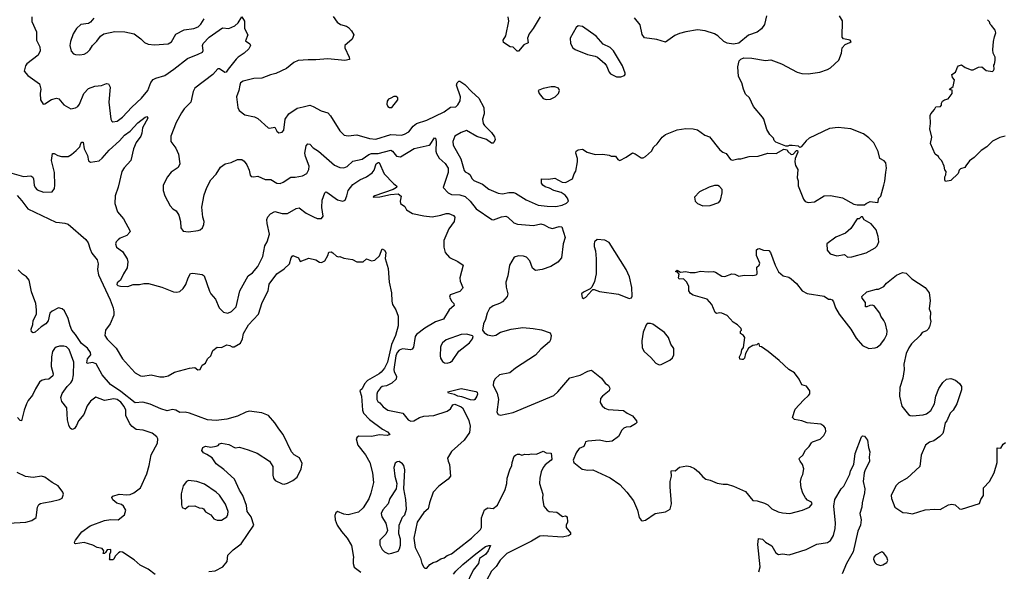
# Model space of a CAD drawing. Extents: x 2220333 to 2384341, y 721037 to 894043.
# Tile 173 of 256: x 2286310 to 2295557, y 817793 to 822968. Entities that reach past the tile are written whole.
import ezdxf

# ---------------------------------------------------------------- set-up
doc = ezdxf.new("R2010")
doc.units = 0

msp = doc.modelspace()

# ---------------------------------------------------------------- linework, layer by layer
at = {"layer": '0CON10XD'}
for points in [[(2286424.4, 822995), (2286425, 822950), (2286469.4, 822855), (2286469.2, 822775), (2286498.6, 822715), (2286502.5, 822675), (2286485, 822634), (2286376.2, 822555), (2286364, 822535), (2286353.3, 822485), (2286385, 822443.3), (2286495.8, 822365), (2286508.6, 822315), (2286502.9, 822275), (2286506.7, 822216.7), (2286530, 822175), (2286545, 822177.5), (2286609.7, 822220.3), (2286655, 822232.5), (2286676.2, 822225), (2286725, 822168.8), (2286790.7, 822130.7), (2286835, 822140), (2286855, 822153.3), (2286873, 822177), (2286911.9, 822275), (2286955, 822323.1), (2287014.1, 822344.1), (2287078.3, 822351.7), (2287125, 822370), (2287145, 822367.5), (2287158.8, 822335), (2287145.8, 822195), (2287165.8, 822035.8), (2287175, 822016.7), (2287185, 822010), (2287225, 822015.7), (2287275, 822053.3), (2287362.9, 822147.1), (2287455, 822231.1), (2287512.7, 822305), (2287542.3, 822377.7), (2287564, 822406), (2287589.4, 822420.6), (2287674.1, 822445.9), (2287757.2, 822502.8), (2287885, 822604), (2287985, 822644), (2288026, 822665), (2288032.1, 822677.9), (2288027.6, 822725), (2288033.7, 822745), (2288089.8, 822805), (2288215, 822891.9), (2288275, 822886.2), (2288329.9, 822910.1), (2288360.5, 822939.5), (2288395, 822993.8), (2288420.5, 822955), (2288420.9, 822885), (2288454, 822825), (2288430.7, 822770.7), (2288472.5, 822742.5), (2288476.2, 822725), (2288460.9, 822695), (2288418.8, 822655), (2288362, 822618), (2288341.9, 822598.1), (2288266.7, 822505), (2288250, 822475), (2288235, 822472.1), (2288185, 822506.7), (2288172.2, 822507.8), (2288124.2, 822455), (2287955.6, 822325), (2287938.9, 822295), (2287933.3, 822265), (2287917.5, 822195), (2287855, 822130.8), (2287830.6, 822095), (2287778.6, 822005), (2287730, 821875), (2287730, 821825), (2287775, 821763.3), (2287801.4, 821705), (2287814.2, 821615), (2287799.7, 821580.3), (2287731.2, 821538.8), (2287696.7, 821495), (2287657.5, 821415), (2287657, 821367), (2287673.8, 821315), (2287722.7, 821222.7), (2287746.7, 821195), (2287778.8, 821175), (2287803.8, 821135), (2287818.8, 821075), (2287824, 821015), (2287844.1, 820984.1), (2287895, 820976.2), (2287985, 820990), (2288005, 820996.2), (2288025.6, 821014.4), (2288040.8, 821045), (2288042.5, 821075), (2288031.4, 821115), (2288020.9, 821209.1), (2288042.5, 821325), (2288066.2, 821395), (2288105.9, 821464.1), (2288155, 821520), (2288195.9, 821584.1), (2288240, 821615), (2288295, 821626.7), (2288355, 821657.5), (2288395, 821657.5), (2288419.3, 821639.3), (2288442.5, 821605), (2288466.4, 821556.4), (2288475, 821510), (2288485, 821497.5), (2288505, 821492.5), (2288545, 821500), (2288615, 821468), (2288668.8, 821468.8), (2288725, 821434.2), (2288755, 821430.8), (2288785, 821444), (2288855, 821491.9), (2288897.9, 821492.1), (2288966.8, 821503.2), (2289007.5, 821525), (2289025, 821563.3), (2289028.8, 821595), (2288993.6, 821685), (2288988.6, 821715), (2289000.8, 821785), (2289015, 821803.3), (2289035, 821800), (2289067.1, 821765), (2289115.2, 821735.2), (2289265, 821604.5), (2289315, 821581.1), (2289355, 821579.2), (2289385, 821589.2), (2289438.6, 821641.4), (2289525, 821659.6), (2289587.8, 821702.2), (2289615, 821712.7), (2289675, 821714.2), (2289795, 821742.5), (2289810.8, 821735), (2289847.9, 821687.9), (2289885, 821680), (2290015, 821760.6), (2290155, 821790), (2290165, 821796), (2290205, 821858.8), (2290215, 821857.5), (2290221.4, 821825), (2290218.9, 821735), (2290224, 821714), (2290248.9, 821668.9), (2290305, 821618.6), (2290332.7, 821575), (2290334.6, 821535), (2290300.2, 821429.8)], [(2287006.1, 822983.9), (2286976.4, 822943.6), (2286956.4, 822933.6), (2286885, 822922), (2286843.1, 822886.9), (2286812, 822835), (2286785.9, 822764.1), (2286781.4, 822725), (2286794.4, 822674.4), (2286815, 822648.8), (2286835, 822641.2), (2286875, 822640), (2286915, 822646.2), (2286945, 822661.2), (2286970, 822685), (2286995, 822727.5), (2287033.9, 822766.1), (2287070, 822815), (2287100, 822835), (2287205, 822858.8), (2287295.9, 822854.1), (2287384.2, 822834.2), (2287447.9, 822787.9), (2287483.2, 822753.2), (2287515, 822739.2), (2287575, 822732.5), (2287705, 822742), (2287735, 822760), (2287777.5, 822832.5), (2287856.1, 822873.9), (2287945, 822885.7), (2287985, 822901.9), (2288011.4, 822925), (2288042.9, 822975)], [(2289255, 822996.7), (2289292.5, 822945), (2289324.1, 822924.1), (2289377.7, 822907.7), (2289397.5, 822895), (2289427.5, 822865), (2289446.7, 822825), (2289432.5, 822785), (2289363.3, 822725), (2289362.5, 822705), (2289403.3, 822615), (2289405.9, 822594.1), (2289365, 822584.2), (2289205, 822600), (2289090.5, 822590.5), (2289017.7, 822592.3), (2288925, 822584.2), (2288885, 822566), (2288815, 822510), (2288715, 822464.2), (2288665, 822451.4), (2288585, 822418.6), (2288510, 822415), (2288407.7, 822392.3), (2288385, 822376.7), (2288376, 822355), (2288367.1, 822305), (2288347.1, 822245), (2288358, 822145), (2288371.2, 822115), (2288425, 822074.2), (2288515, 822057.1), (2288545, 822040.8), (2288645, 821952.9), (2288655, 821949.4), (2288705, 821960), (2288725, 821921.2), (2288745, 821906.2), (2288775.7, 821914.3), (2288789.1, 821930.9), (2288803.1, 822035), (2288838.8, 822085), (2288915, 822137.5), (2288971.2, 822151.2), (2289035, 822166.2), (2289067.5, 822155), (2289142.7, 822112.7), (2289204.1, 822094.1), (2289227.6, 822067.6), (2289315, 821926.7), (2289357.5, 821885), (2289395, 821878.6), (2289475, 821886.5), (2289595, 821854.3), (2289655, 821848.1), (2289795, 821889.6), (2289894.6, 821885.4), (2289925, 821892.7), (2289965, 821915.6), (2290005, 821969.2), (2290036, 821995), (2290135, 822026.8), (2290296.1, 822103.9), (2290355, 822147.5), (2290405, 822149.2), (2290425, 822169.2), (2290446.8, 822206.8), (2290450.5, 822245), (2290413.7, 822353.7), (2290418.6, 822375), (2290435, 822390.8), (2290445, 822390), (2290490.4, 822360.4), (2290555, 822290.8), (2290622.5, 822232.5), (2290668.1, 822145), (2290671.4, 822085), (2290656.7, 822035), (2290662.5, 821995), (2290675, 821974), (2290740, 821910), (2290768, 821868), (2290774.5, 821845), (2290764.3, 821815.7), (2290755, 821808.8), (2290739.5, 821809.5), (2290693.3, 821845), (2290602.1, 821872.1), (2290505, 821928), (2290455, 821908.8), (2290395, 821873.8), (2290378.6, 821825), (2290381.3, 821791.3), (2290453.5, 821663.5), (2290484.3, 821554.3), (2290495, 821540), (2290523.3, 821525), (2290538, 821515), (2290559.2, 821475), (2290575, 821459.2), (2290655, 821424.2), (2290715, 821376.8), (2290805, 821341.8), (2290845, 821332.9), (2290905, 821348.1), (2290946.8, 821346.8), (2290965, 821340.8), (2291065, 821278), (2291178.7, 821228.7), (2291265, 821217.5), (2291345, 821215.5), (2291403.4, 821226.6), (2291445, 821246.7), (2291462.5, 821265), (2291453.3, 821295), (2291431.7, 821321.7), (2291395, 821346.7), (2291325, 821364), (2291285, 821386.7), (2291245, 821398.8), (2291223.3, 821415), (2291210, 821435), (2291210, 821475), (2291275, 821473.3), (2291335, 821481.2), (2291404.1, 821444.1), (2291435, 821442), (2291502.5, 821475), (2291518.3, 821521.7), (2291533.6, 821546.4), (2291550, 821635), (2291548, 821665), (2291533.8, 821715), (2291537.5, 821735), (2291553.6, 821746.4), (2291595, 821753.3), (2291640, 821725), (2291713.6, 821703.6), (2291785, 821706.7), (2291845, 821697.5), (2291865, 821687.5), (2291905, 821687.5), (2291927, 821657), (2291945, 821647.5), (2292005, 821677.5), (2292065, 821717.5), (2292090.7, 821710.7), (2292145, 821672.5), (2292165, 821672.5), (2292186.4, 821683.6), (2292242.5, 821735), (2292263.8, 821775), (2292295.5, 821804.5), (2292344.3, 821865.7), (2292375, 821891.2), (2292485, 821934.2), (2292565, 821948.8), (2292635, 821943.8), (2292673.9, 821933.9), (2292745, 821886.2), (2292788.8, 821868.8), (2292885, 821746.7), (2292914, 821724), (2292943.9, 821713.9), (2292985, 821656.7), (2293005, 821650), (2293055, 821663.3), (2293083.9, 821663.9), (2293160, 821685), (2293245, 821688.8), (2293335, 821716.7), (2293415, 821711.2), (2293485, 821752.5), (2293518.3, 821748.3), (2293525, 821730), (2293555, 821702.5), (2293575, 821707.5), (2293605, 821740), (2293615, 821740), (2293616.7, 821725), (2293593.8, 821665), (2293588.8, 821635), (2293595, 821600), (2293617, 821563), (2293611.2, 821485), (2293620, 821455), (2293620.7, 821410.7), (2293670, 821285), (2293685, 821262.5), (2293714, 821254), (2293775, 821258.8), (2293865, 821316.7), (2293925, 821320), (2294035.8, 821295.8), (2294145, 821237.5), (2294175, 821230), (2294245, 821230), (2294260, 821245), (2294296.4, 821263.6), (2294366.7, 821253.3), (2294372.5, 821257.5), (2294375, 821290), (2294397, 821313), (2294426.7, 821415), (2294436.1, 821453.9), (2294442.7, 821537.3)], [(2291197.5, 822995), (2291133.3, 822885), (2291093.3, 822835), (2291080, 822795), (2291085, 822750), (2291045, 822732.5), (2290995, 822673.3), (2290981.7, 822671.7), (2290945, 822710), (2290915, 822712.5), (2290854, 822755), (2290850, 822775), (2290874.1, 822815.9), (2290903.3, 822955), (2290896.7, 822995)], [(2293324.5, 823004.5), (2293305.4, 822924.6), (2293277.3, 822882.7), (2293235, 822850.6), (2293155, 822822.9), (2293065, 822748.9), (2293015, 822738.5), (2292955, 822747.3), (2292922.6, 822762.6), (2292865, 822817.1), (2292835, 822835.5), (2292745.9, 822864.1), (2292675, 822872.5), (2292565, 822855.8), (2292505, 822838), (2292461.7, 822818.3), (2292375, 822758.8), (2292295, 822780.8), (2292177.3, 822797.3), (2292155, 822830), (2292138.5, 822918.5), (2292084.2, 822984.2)], [(2294442.7, 821537.3), (2294450, 821575), (2294443.3, 821625), (2294427.5, 821645), (2294388.8, 821665), (2294372, 821732), (2294331.7, 821811.7), (2294285, 821860), (2294235, 821896.7), (2294115, 821943.8), (2293995, 821956.2), (2293915, 821946.2), (2293724.2, 821855.8), (2293695, 821832.5), (2293650, 821775), (2293635, 821770), (2293625, 821780), (2293565, 821786.7), (2293535, 821787.5), (2293525, 821780), (2293505, 821780), (2293410.3, 821820.3), (2293396.7, 821835), (2293390, 821855), (2293355, 821890), (2293325, 821936.7), (2293296.9, 822035), (2293285.8, 822055), (2293200.8, 822155), (2293163.6, 822233.6), (2293125, 822270), (2293107.5, 822315), (2293092.5, 822375), (2293060, 822435), (2293054, 822525), (2293066.4, 822583.6), (2293081.7, 822598.3), (2293110.7, 822609.3), (2293185, 822605.8), (2293315, 822586.2), (2293365, 822592), (2293465, 822554), (2293612.5, 822475), (2293655, 822464.2), (2293715, 822460), (2293824.1, 822475.9), (2293895, 822500), (2293925, 822517.5), (2294003, 822587), (2294026.4, 822653.6), (2294033.3, 822705), (2294063.3, 822735), (2294107, 822753), (2294117.5, 822765), (2294110, 822775), (2294045, 822790), (2294032.5, 822805), (2294037, 822957), (2294007.5, 823005)], [(2295195, 821597.5), (2295185, 821582.5), (2295145, 821567.5), (2295133.9, 821556.1), (2295122.5, 821525), (2295055, 821460), (2295005, 821450), (2294997.5, 821465), (2294997.5, 821495), (2295006.4, 821513.6), (2295010, 821545), (2294998.3, 821558.3), (2294992.5, 821595), (2294970, 821645), (2294945, 821670), (2294940, 821685), (2294907.5, 821705), (2294863.3, 821805), (2294876.2, 821865), (2294858, 821945), (2294863.8, 821995), (2294861.7, 822068.3), (2294866.4, 822083.6), (2294902.5, 822125), (2294915, 822150), (2294957.5, 822155), (2294967.5, 822165), (2294967.5, 822185), (2294977.5, 822205), (2294995, 822217.5), (2295030, 822225), (2295066.7, 822275), (2295068.3, 822308.3), (2295045, 822310), (2295042.5, 822315), (2295075, 822340), (2295087.5, 822405), (2295070, 822425), (2295062.5, 822455), (2295097.5, 822475), (2295116.4, 822523.6), (2295127.5, 822535), (2295155, 822543.3), (2295188.8, 822518.8), (2295245, 822498), (2295265, 822498.8), (2295315, 822523.8), (2295345, 822526.2), (2295385, 822490), (2295445, 822482.5), (2295455, 822492.5), (2295460, 822505), (2295458.3, 822541.7), (2295465, 822550), (2295471.2, 822585), (2295470, 822615), (2295453.3, 822655), (2295450, 822685), (2295456, 822765), (2295466, 822806), (2295476.2, 822845), (2295470.5, 822870.5), (2295437.5, 822915), (2295422.5, 822925), (2295417, 822947), (2295398.3, 822968.3)], [(2291955, 822433.3), (2291990, 822445), (2291997, 822453), (2291997, 822467), (2291970, 822535), (2291885, 822676.7), (2291855, 822706), (2291788.3, 822738.3), (2291725, 822814), (2291595, 822903.8), (2291555, 822911.2), (2291535, 822896.2), (2291478.5, 822795), (2291483.6, 822745), (2291505, 822704.3), (2291525, 822689.5), (2291642.7, 822642.7), (2291715, 822626.7), (2291735, 822616.7), (2291805, 822556.7), (2291821.2, 822535), (2291846.2, 822475), (2291859.5, 822459.5), (2291915, 822433.3), (2291955, 822433.3)], [(2291255, 822218.8), (2291295, 822223.8), (2291337.5, 822245), (2291370, 822275), (2291378.8, 822305), (2291368.8, 822325), (2291335, 822338.5), (2291300.9, 822339.1), (2291225, 822323.8), (2291180, 822305), (2291188.8, 822275), (2291225, 822230), (2291255, 822218.8)], [(2289805, 822143.3), (2289860, 822215), (2289862.5, 822235), (2289845, 822247.5), (2289825, 822246.7), (2289795, 822233.3), (2289775, 822222.5), (2289760, 822205), (2289757, 822177), (2289767.5, 822155), (2289783.6, 822143.6), (2289805, 822143.3)], [(2286214.6, 821534.6), (2286345, 821495.5), (2286414.2, 821504.2), (2286432.2, 821492.2), (2286439.4, 821475), (2286445.7, 821415), (2286455, 821393.8), (2286475, 821370.8), (2286535, 821350), (2286615, 821353.3), (2286635.8, 821384.2), (2286640, 821415), (2286635.7, 821535), (2286607.3, 821647.3), (2286616.7, 821713.3), (2286635, 821713.8), (2286667.5, 821695), (2286704.1, 821684.1), (2286765, 821686), (2286796.8, 821703.2), (2286840.7, 821739.3), (2286873.3, 821776.7), (2286885, 821808), (2286895, 821818), (2286905, 821818.8), (2286914.3, 821755), (2286947.5, 821695), (2286956.7, 821645), (2286975, 821632), (2287055, 821644.3), (2287085, 821667.5), (2287150.5, 821745), (2287247.9, 821832.1), (2287295, 821884.4), (2287348.6, 821921.4), (2287420.8, 821999.2), (2287487.8, 822052.2)], [(2287487.8, 822052.2), (2287505, 822061.2), (2287512.5, 822045), (2287463.3, 821955), (2287458, 821905), (2287446.9, 821875), (2287403.8, 821816.2), (2287378.1, 821755), (2287353, 821647), (2287291.3, 821578.7), (2287270, 821545), (2287234.6, 821395.4), (2287206.9, 821315), (2287202.9, 821245), (2287228, 821165), (2287285, 821101.2), (2287346, 820985), (2287344, 820975), (2287315, 820942), (2287255, 820918), (2287235, 820903.3), (2287216.7, 820885), (2287210, 820865), (2287220, 820835), (2287275, 820792.5), (2287318, 820725), (2287325.9, 820695.9), (2287318.8, 820641.2), (2287283.8, 820585), (2287256.4, 820523.6), (2287225, 820500), (2287222.5, 820485), (2287232.5, 820475), (2287257, 820467), (2287325, 820466.2), (2287376.4, 820483.6), (2287435, 820484), (2287475, 820494), (2287518.3, 820491.7), (2287645, 820458.8), (2287755, 820416), (2287785, 820410.8), (2287815, 820418.8), (2287845, 820446.7), (2287870, 820485), (2287890.8, 820545), (2287915, 820586.9), (2287935, 820590), (2288025, 820578.9), (2288041.9, 820565), (2288091.3, 820421.3), (2288105.4, 820395.4), (2288149.2, 820345), (2288184, 820265), (2288225, 820224.3), (2288265, 820214.3), (2288300.3, 820229.7), (2288342, 820275), (2288378.6, 820425), (2288455.4, 820564.6), (2288495, 820593.3), (2288546.1, 820653.9), (2288594.6, 820745), (2288613.7, 820846.3), (2288635.5, 820885), (2288655.6, 820955), (2288632.9, 821055), (2288630.8, 821095), (2288640.3, 821119.7), (2288665, 821146.2), (2288705, 821168), (2288775, 821148.5), (2288825, 821148.5), (2288905, 821198), (2288935, 821204), (2289001.7, 821151.7), (2289068.3, 821118.3), (2289105, 821104), (2289145, 821102), (2289160.8, 821125), (2289148.1, 821205), (2289151.4, 821275), (2289175.8, 821344.2), (2289185, 821353.3), (2289195, 821351.2), (2289295, 821277.8), (2289345, 821265.6), (2289365.4, 821274.6), (2289382.9, 821315), (2289394.8, 821365.2), (2289437.8, 821422.2), (2289503.4, 821466.6), (2289567.3, 821492.7), (2289619.1, 821530.9), (2289638.1, 821555), (2289657.3, 821615), (2289675, 821629.6), (2289685, 821629.5), (2289733.4, 821523.4), (2289820.2, 821430.2), (2289852.5, 821405), (2289847.5, 821395), (2289816.7, 821375), (2289646.2, 821315), (2289628.8, 821305), (2289631.9, 821301.9), (2289692.5, 821305), (2289792.2, 821327.8), (2289865.6, 821335.6), (2289893, 821313), (2289882, 821265), (2289886.2, 821245), (2289926.7, 821215), (2289943.3, 821185), (2289998.8, 821148.8), (2290105, 821127.5), (2290185, 821120), (2290264.4, 821134.4), (2290315, 821149.5), (2290340, 821150), (2290385, 821130), (2290397.8, 821115), (2290390.8, 821075), (2290341.4, 821005), (2290294.2, 820895), (2290292, 820835), (2290306.2, 820785), (2290347.9, 820737.9), (2290425, 820698), (2290473.3, 820665), (2290443.3, 820545), (2290446.7, 820515), (2290471.2, 820455), (2290470, 820445), (2290445, 820416.7), (2290353.6, 820386.4), (2290347.5, 820365), (2290367.5, 820325), (2290387.5, 820305), (2290390, 820285), (2290343.8, 820245), (2290290.8, 820159.2), (2290215, 820133.1), (2290115, 820074.4), (2290035, 820013.8), (2290022.9, 819995), (2290007.3, 819895), (2289995, 819878.1), (2289978.8, 819871.2), (2289905, 819880), (2289875, 819867.9), (2289854.6, 819845.4), (2289842, 819815), (2289822.5, 819685), (2289825.6, 819665), (2289848.6, 819625), (2289844.3, 819595.7), (2289803.4, 819556.6), (2289755, 819534.3), (2289712.9, 819527.1), (2289698.8, 819515), (2289670, 819475), (2289664.1, 819455.9), (2289664.3, 819405), (2289674.2, 819385), (2289693.5, 819373.5), (2289724.2, 819335), (2289766.7, 819305), (2289906.6, 819276.6), (2289956.7, 819215), (2289982.3, 819202.3), (2290012.5, 819205), (2290064.4, 819235.6), (2290105, 819248.6), (2290200, 819255), (2290325, 819293.8), (2290354.3, 819315.7), (2290376.2, 819355), (2290395, 819362.2), (2290455, 819336.7), (2290469.2, 819325), (2290515.8, 819235.8), (2290528.8, 819208.8), (2290542, 819155), (2290533.8, 819095), (2290485, 819023.3), (2290364.1, 818915.9), (2290327.5, 818855), (2290332.5, 818825), (2290346.7, 818795), (2290356.7, 818685), (2290333.9, 818656.1), (2290245, 818590), (2290193.8, 818535), (2290158, 818435), (2290145, 818377.5), (2290105.9, 818344.1), (2290043.3, 818255), (2290010, 818105), (2290022.5, 818015), (2290073.3, 817915), (2290087.5, 817865), (2290105, 817830), (2290115, 817822.5), (2290135, 817822.5), (2290162.5, 817855), (2290193.9, 817876.1), (2290225, 817883.3), (2290265, 817910), (2290295, 817918.6), (2290325, 817939.4), (2290364.6, 817955.4), (2290425, 818004.4), (2290553.3, 818105), (2290637.9, 818185), (2290646.9, 818205), (2290647.5, 818295), (2290675, 818369.2), (2290705, 818388.6), (2290756.7, 818383.3), (2290796.6, 818413.4), (2290869.1, 818560.9), (2290884.5, 818615), (2290888.5, 818665), (2290913.3, 818745), (2290933.1, 818785), (2290935.7, 818815), (2290955, 818872.5), (2290965, 818883.3), (2290985, 818891.2), (2291005, 818891.2), (2291025, 818882.5), (2291055, 818892.5), (2291085, 818888), (2291115.9, 818894.1), (2291165, 818891.2), (2291225, 818920), (2291255, 818904), (2291300.7, 818900.7), (2291306, 818845), (2291302, 818835), (2291245, 818790.8), (2291225, 818766.2), (2291207.1, 818725), (2291195.8, 818665.8), (2291190.8, 818615), (2291221.4, 818515), (2291220.6, 818475), (2291233.2, 818403.2), (2291263.3, 818365), (2291282.5, 818355), (2291355, 818346.2), (2291408.3, 818308.3), (2291435, 818312.5), (2291452.5, 818305), (2291453.3, 818255), (2291442.5, 818225), (2291442.5, 818205), (2291482, 818155), (2291481.7, 818138.3), (2291465, 818125.7), (2291405, 818112.2), (2291226.4, 818126.4), (2291195, 818122.7), (2291115, 818074.4), (2290885, 817958.9), (2290822.6, 817897.4), (2290785, 817839.2), (2290741.4, 817795), (2290693.9, 817706.1)], [(2295565, 821873.8), (2295515, 821863.8), (2295445, 821828.8), (2295393.3, 821775), (2295339.7, 821740.3), (2295275, 821676.2), (2295231.2, 821645), (2295195, 821597.5)], [(2290300.2, 821429.8), (2290285.8, 821395), (2290332.6, 821342.6), (2290365, 821327.5), (2290445, 821325.8), (2290495, 821310), (2290541.5, 821265), (2290596.4, 821195), (2290745, 821093.3), (2290758.3, 821091.7), (2290835, 821120), (2290875, 821125.6), (2290895, 821115.8), (2290951.2, 821061.2), (2290985, 821048.2), (2291135, 821037.5), (2291205, 821052.9), (2291234.4, 821044.4), (2291278.3, 821018.3), (2291315, 821008.1), (2291375, 821028.1), (2291400, 821025), (2291434.2, 820925), (2291414.1, 820865.9), (2291397.1, 820735), (2291365, 820694.2), (2291297.3, 820652.7), (2291216.1, 820623.9), (2291155, 820614), (2291125.5, 820635.5), (2291100, 820705), (2291070, 820740), (2291040.8, 820750.8), (2290995, 820753.6), (2290955, 820738.5), (2290910, 820665), (2290895.3, 820564.7), (2290875.6, 820505), (2290877.6, 820457.6), (2290893.1, 820395), (2290889.1, 820370.9), (2290845, 820321.2), (2290815, 820304), (2290755, 820284), (2290722.1, 820257.9), (2290700, 820215), (2290684.5, 820155.5), (2290666, 820115), (2290657.5, 820055), (2290671.7, 820031.7), (2290702.3, 820012.3), (2290751.2, 820001.2), (2290781.3, 820008.7), (2290825, 820037.5), (2290925, 820064.4), (2291035, 820079.1), (2291131.7, 820071.7), (2291209.3, 820059.3), (2291290.5, 820030.5), (2291301.2, 820005), (2291294.2, 819965), (2291284, 819945), (2291205, 819877.5), (2291155, 819820), (2290965, 819698), (2290914.2, 819655.8), (2290817.5, 819635), (2290775, 819600), (2290760.3, 819569.7), (2290758, 819535), (2290793.8, 819465), (2290806.7, 819405), (2290790, 819285), (2290802.5, 819265), (2290825, 819258.8), (2290945, 819283.3), (2291325, 819440.8), (2291365, 819477.5), (2291475, 819609.2), (2291575, 819633.8), (2291645, 819670), (2291679.3, 819679.3), (2291772.5, 819605), (2291808.3, 819558.3), (2291840, 819535), (2291852.3, 819512.3), (2291846, 819485), (2291783.6, 819436.4), (2291765.8, 819415), (2291761.2, 819375), (2291781.2, 819345), (2291804.6, 819324.6), (2291835, 819310.5), (2291980.7, 819300.7), (2292015, 819275.8), (2292065, 819251.2), (2292103.3, 819205), (2292105, 819190), (2292092.5, 819175), (2292045, 819148.8), (2292005, 819146), (2291983.3, 819135), (2291964.3, 819115.7), (2291935, 819056.2), (2291875, 819013.1), (2291825, 819006.7), (2291755, 819023.3), (2291645.6, 819014.4), (2291625, 819005.8), (2291619.2, 818995), (2291607.5, 818965), (2291564, 818946), (2291535.7, 818905), (2291508, 818835), (2291512.5, 818815), (2291590.9, 818750.9), (2291645, 818742), (2291693.9, 818743.9), (2291855, 818670.8), (2291945, 818606), (2292013.3, 818535), (2292073.6, 818453.6), (2292112.5, 818365), (2292126.4, 818296.4), (2292145, 818272.5), (2292157, 818267), (2292188.3, 818271.7), (2292276.4, 818333.6), (2292375, 818350), (2292417.5, 818375), (2292431.2, 818425), (2292420, 818585), (2292420, 818635), (2292430, 818685), (2292427.5, 818732.5), (2292432.5, 818737.5), (2292465, 818733.8), (2292505, 818770), (2292575, 818783.3), (2292606.4, 818776.4), (2292646.3, 818756.3), (2292686, 818725), (2292725, 818678.8), (2292755, 818658), (2292795, 818648), (2292858.9, 818618.9), (2292915, 818610), (2292955, 818610.8), (2293015, 818591.9), (2293125, 818542), (2293195, 818455.8), (2293235, 818453.6), (2293305, 818432.2), (2293335.5, 818415.5), (2293375, 818379.2), (2293431.7, 818351.7), (2293475, 818340.6), (2293544.1, 818335.9), (2293662.5, 818365), (2293726.7, 818395), (2293753.3, 818425), (2293745, 818440), (2293709.5, 818459.5), (2293691.2, 818481.2), (2293666, 818525), (2293649.2, 818575), (2293641.2, 818635), (2293651.2, 818675), (2293665, 818700), (2293673.3, 818755), (2293662, 818795), (2293640.8, 818825), (2293630, 818845), (2293633.8, 818855), (2293665, 818881.2), (2293689.3, 818930.7), (2293725, 818964), (2293745, 818998), (2293755, 819007.5), (2293826.8, 819033.2), (2293862.4, 819067.6), (2293881.4, 819105), (2293877.1, 819137.1), (2293863.3, 819155), (2293835, 819172), (2293705, 819184.2), (2293655, 819203.8), (2293585, 819216.7), (2293567.5, 819235), (2293593.3, 819315), (2293670.5, 819399.5), (2293719.3, 819440.7), (2293731.7, 819458.3), (2293730, 819485), (2293699.3, 819529.3), (2293655, 819542.5), (2293630, 819595), (2293585, 819653.3), (2293533.8, 819685), (2293441.7, 819771.7), (2293337.5, 819855), (2293275, 819900), (2293261.7, 819901.7), (2293255, 819927.5), (2293245, 819930), (2293232.5, 819917.5), (2293195, 819910), (2293153.6, 819886.4), (2293126.2, 819835), (2293117, 819793), (2293105, 819781.2), (2293091.2, 819781.2), (2293073.8, 819783.8), (2293070, 819805), (2293086.7, 819835), (2293090.5, 819869.5), (2293106, 819894), (2293118.8, 819985), (2293106.4, 820006.4), (2293080, 820025), (2293080, 820045), (2293090, 820055), (2293085, 820070), (2293052.5, 820105), (2293010.3, 820130.3), (2292954.2, 820194.2), (2292905, 820216), (2292885, 820218.8), (2292855, 820212.5), (2292840, 820220), (2292811.2, 820295), (2292765, 820346.2), (2292635, 820384), (2292608.3, 820398.3), (2292593, 820423), (2292593.3, 820465), (2292576.1, 820506.1), (2292545, 820537.5), (2292503.6, 820533.6), (2292497.5, 820545), (2292501.7, 820581.7), (2292488.3, 820598.3), (2292470, 820605), (2292485, 820617.5), (2292515, 820600), (2292565, 820606), (2292605, 820596), (2292653.6, 820596.4), (2292705, 820610), (2292775, 820602), (2292825, 820605.8), (2292845, 820600), (2292905, 820562.7), (2292932.9, 820557.1), (2292997.7, 820582.3), (2293025, 820579.2), (2293065, 820563.3), (2293115, 820571.2), (2293195, 820566.7), (2293227, 820573), (2293236.2, 820585), (2293233.3, 820645), (2293253.6, 820666.4), (2293260, 820685), (2293228.8, 820755), (2293230.5, 820809.5), (2293240.5, 820819.5), (2293255, 820821.2), (2293295, 820806), (2293345, 820801.2), (2293362, 820785), (2293403.4, 820663.4), (2293435, 820602.5), (2293480, 820565), (2293531.7, 820551.7), (2293555, 820537.5), (2293605, 820492.5), (2293657.5, 820425), (2293705, 820398.8), (2293865, 820373.8), (2293905, 820346.7), (2293925, 820346.7), (2293939.5, 820339.5), (2293951.7, 820321.7), (2293970, 820265), (2294005, 820206.7), (2294114.4, 820064.4), (2294165, 819978.8), (2294225, 819910), (2294285, 819883.3), (2294345, 819890), (2294363.6, 819896.4), (2294396.7, 819925), (2294430.8, 819969.2), (2294452, 820015), (2294457.5, 820045), (2294440, 820115), (2294426.2, 820145), (2294396.7, 820185), (2294387.5, 820215), (2294333, 820283), (2294315, 820290), (2294295, 820287.5), (2294266.4, 820273.6), (2294252.5, 820275), (2294252.5, 820315), (2294222.5, 820355), (2294218.3, 820371.7), (2294265, 820416), (2294355, 820441.2), (2294375, 820441.2), (2294426.1, 820463.9), (2294450, 820495), (2294545, 820572.5), (2294600, 820595), (2294635, 820590), (2294687.5, 820537.5), (2294813.3, 820455), (2294852, 820405), (2294861.2, 820335), (2294852.5, 820255), (2294863.3, 820225), (2294860, 820165), (2294866.7, 820135), (2294853.8, 820085), (2294841.2, 820065), (2294825, 820050), (2294786.1, 820033.9), (2294766.7, 820005), (2294684.6, 819925.4), (2294659.8, 819890.2), (2294635, 819836.7), (2294614.6, 819735.4), (2294616.4, 819685), (2294604.3, 819605), (2294576.4, 819516.4), (2294573.9, 819436.1), (2294593.2, 819343.2), (2294657.5, 819265), (2294672.5, 819255), (2294695, 819250), (2294795, 819260.8), (2294825, 819270), (2294868, 819302), (2294900.6, 819365), (2294914.4, 819435.6), (2294942.1, 819507.9), (2294978, 819565), (2295015, 819595.8), (2295055, 819601.2), (2295097.5, 819585), (2295135, 819553.3), (2295154.2, 819525), (2295155.6, 819494.4), (2295110, 819365), (2295076, 819305), (2295048.8, 819275), (2295017.5, 819205), (2295002.5, 819185), (2294986, 819106), (2294978.8, 819085), (2294952.4, 819057.6), (2294895, 819015.7), (2294855, 819004), (2294816.2, 818975), (2294775, 818882.5), (2294764, 818775), (2294646, 818665), (2294565, 818624), (2294536.8, 818593.2), (2294493.9, 818503.9), (2294496.2, 818475), (2294530, 818395), (2294603, 818343), (2294645, 818342.5), (2294695, 818332.5), (2294815, 818368.8), (2294905, 818376), (2294955, 818373.8), (2295033.3, 818415), (2295065, 818422), (2295096, 818416), (2295135, 818380), (2295155.9, 818374.1), (2295325, 818427.5), (2295336.7, 818465), (2295360, 818505), (2295362.5, 818547.5), (2295360, 818575), (2295416.7, 818635), (2295461.2, 818715), (2295490, 818815), (2295490, 818950), (2295525, 818947.5), (2295546.7, 818985), (2295567.5, 819002.5)], [(2292725, 821222.5), (2292795, 821223.3), (2292875, 821252.5), (2292890, 821275), (2292907.5, 821345), (2292907.5, 821375), (2292883, 821403), (2292865, 821412.5), (2292835, 821413.3), (2292785, 821396.7), (2292695, 821352.5), (2292648.3, 821301.7), (2292652.5, 821265), (2292675, 821242.5), (2292725, 821222.5)], [(2286285, 821319.6), (2286330, 821270), (2286385, 821192.9), (2286648.8, 821068.8), (2286684.5, 821064.5), (2286735, 821060.4), (2286765, 821049.6), (2286932.2, 820905), (2286954.4, 820875), (2286971.1, 820815), (2286988.6, 820778.6), (2287038.1, 820715), (2287047.4, 820677.4), (2287040, 820625), (2287050, 820575), (2287158.9, 820338.9), (2287189.1, 820265), (2287195.6, 820225.6), (2287193, 820195), (2287160, 820115), (2287115.8, 820055), (2287110.8, 820005), (2287130.9, 819970.9), (2287215.9, 819885.9), (2287276.2, 819786.2), (2287360.8, 819690.8)], [(2294085, 820741.2), (2294125, 820744), (2294258.8, 820781.2), (2294343.6, 820826.4), (2294362.5, 820845), (2294377.5, 820885), (2294373, 820933), (2294353.3, 820995), (2294305, 821052.5), (2294240.7, 821090.7), (2294225, 821120), (2294211.7, 821118.3), (2294195, 821100), (2294175, 821100), (2294115, 821007.5), (2294066.2, 820965), (2293975, 820928), (2293890, 820865), (2293892.5, 820805), (2293921.7, 820771.7), (2293985, 820754), (2294055, 820763.8), (2294085, 820741.2)], [(2292035, 820352.5), (2292055, 820360), (2292062.5, 820375), (2292058.8, 820455), (2292038, 820555), (2292006, 820625), (2291845, 820877.5), (2291805, 820900), (2291733, 820907), (2291707.5, 820885), (2291704, 820865), (2291705, 820840), (2291718.8, 820798.8), (2291722.5, 820725), (2291722.5, 820585), (2291708.3, 820511.7), (2291682.5, 820457.5), (2291668.3, 820441.7), (2291605, 820412.5), (2291587.5, 820395), (2291591.7, 820361.7), (2291605, 820353.3), (2291627.5, 820365), (2291681.7, 820428.3), (2291692.5, 820437.5), (2291705, 820437.5), (2291755, 820416.7), (2291935, 820393.8), (2292035, 820352.5)], [(2287360.8, 819690.8), (2287394.2, 819655), (2287445, 819626.9), (2287465, 819624.5), (2287545, 819636.9), (2287625, 819616.7), (2287665, 819617.8), (2287702.9, 819627.1), (2287765, 819660.8), (2287905, 819700), (2287955, 819703.3), (2287984.3, 819684.3), (2288004.1, 819685.9), (2288022.7, 819727.3), (2288055, 819746.7), (2288073.2, 819786.8), (2288104, 819815), (2288123.8, 819865), (2288165, 819896.7), (2288205, 819893.8), (2288255, 819916.2), (2288285, 819910), (2288305, 819897.5), (2288325, 819897.5), (2288385, 819932.5), (2288402.5, 819975), (2288412, 820025), (2288460, 820105), (2288553.6, 820206.4), (2288586.7, 820315), (2288642, 820425), (2288654.2, 820485.8), (2288723.3, 820585), (2288795, 820630), (2288842.3, 820677.7), (2288858.6, 820735), (2288875, 820755.8), (2288927.5, 820735), (2288945, 820700), (2289025, 820730), (2289090, 820715), (2289125, 820692.5), (2289145, 820690), (2289176.7, 820705), (2289204, 820755), (2289213.3, 820786.7), (2289235, 820788.8), (2289251.7, 820781.7), (2289285, 820748.8), (2289305, 820743.3), (2289315, 820746.7), (2289355, 820730), (2289435, 820716.7), (2289475, 820697.5), (2289535, 820697.5), (2289567, 820723), (2289615, 820706.7), (2289645, 820713.3), (2289688.3, 820751.7), (2289715, 820816.7), (2289736.2, 820805), (2289750, 820785), (2289741.4, 820728.6), (2289770, 820635), (2289778.9, 820505), (2289801.1, 820405), (2289804.3, 820325.7), (2289812.5, 820295), (2289843.9, 820245), (2289864.2, 820185), (2289864.2, 820095.8), (2289840.3, 820005), (2289800.5, 819919.5), (2289765.2, 819755), (2289735, 819698.2), (2289705, 819662.3), (2289684.5, 819645), (2289576.5, 819583.5), (2289549.5, 819550.5), (2289526.1, 819503.9), (2289504.3, 819485), (2289520.4, 819435), (2289530, 819305), (2289539.4, 819275), (2289595, 819216.9), (2289717.4, 819127.4), (2289765, 819100), (2289785.8, 819075), (2289764.2, 819065.8), (2289685, 819072.9), (2289645, 819064.4), (2289613.4, 819056.6), (2289495, 819060), (2289478.6, 819051.4), (2289470.5, 819035), (2289485.3, 818975.3), (2289556.4, 818885), (2289597.9, 818815), (2289624.1, 818715), (2289632, 818625), (2289607.4, 818525), (2289588, 818472), (2289535, 818387.3), (2289492, 818348), (2289395, 818322.7), (2289355, 818328.2), (2289295, 818352.5), (2289277.9, 818342.1), (2289268.9, 818315), (2289271.2, 818275), (2289291.5, 818225), (2289331.2, 818165), (2289384.5, 818105), (2289426.8, 818035), (2289446.4, 817925), (2289443.1, 817903.1), (2289440.6, 817865), (2289452.6, 817832.6), (2289513.8, 817785)], [(2288085, 817791.4), (2288145, 817796.9), (2288217, 817833), (2288257.5, 817885), (2288264.2, 817945), (2288315, 817994), (2288390.3, 818049.7), (2288508.8, 818225), (2288483.1, 818305), (2288445.6, 818355), (2288438.7, 818408.7), (2288405.5, 818505), (2288375.5, 818555), (2288328.1, 818658.1), (2288228.1, 818748.1), (2288155, 818802.2), (2288116.4, 818856.4), (2288068.9, 818888.9), (2288036.7, 818905), (2288020, 818925), (2288030, 818955), (2288055, 818966.2), (2288105, 818958.8), (2288155, 818966.7), (2288175, 818972.5), (2288185, 818987.5), (2288205, 818996.2), (2288275, 818981.2), (2288335, 818951.2), (2288375, 818956), (2288455, 818933.1), (2288540.4, 818900.4), (2288657.1, 818825), (2288686.9, 818776.9), (2288686.4, 818693.6), (2288694.2, 818665), (2288708.8, 818645), (2288775, 818612.5), (2288795, 818610.9), (2288825, 818618.8), (2288875.6, 818645), (2288915, 818675.5), (2288954.3, 818755), (2288961.8, 818805), (2288936.2, 818856.2), (2288887.1, 818885), (2288863.6, 818915), (2288784.4, 819075), (2288745, 819130.8), (2288707.1, 819185), (2288645.3, 819255.3), (2288585, 819278.5), (2288465, 819294), (2288435, 819286.3), (2288355, 819248.8), (2288255, 819221.2), (2288155, 819206.4), (2288075, 819213.8), (2287905, 819277.6), (2287865, 819284.8), (2287812.7, 819282.7), (2287776.9, 819305), (2287745, 819311.7), (2287695, 819298), (2287635, 819317.4), (2287535, 819361.4), (2287465, 819378.4), (2287395, 819374.8), (2287260.7, 819479.3), (2287161.6, 819545), (2287084.2, 819635), (2287027.9, 819737.9), (2286995, 819750.7), (2286945, 819743.6), (2286939.1, 819749.1), (2286946.3, 819785), (2286977.5, 819822.5), (2286975.6, 819845), (2286945.6, 819885), (2286889, 819929), (2286835, 820013.7), (2286799.8, 820055), (2286782.7, 820095), (2286765, 820166), (2286730, 820235), (2286710, 820255), (2286675, 820263.3), (2286615, 820234.5), (2286594.6, 820215), (2286576, 820144), (2286556.1, 820113.9), (2286512.1, 820087.9), (2286456.7, 820035), (2286435, 820031.2), (2286420.5, 820040.5), (2286416.2, 820065), (2286432.2, 820107.8), (2286436.5, 820145), (2286466.5, 820205), (2286466.4, 820245), (2286461.8, 820305), (2286420.8, 820415), (2286398.8, 820525), (2286375, 820556.7), (2286335, 820580), (2286295, 820622.5)], [(2292315, 819731.2), (2292335, 819734.2), (2292415, 819774), (2292441.2, 819795), (2292452.5, 819825), (2292451.7, 819881.7), (2292424, 819925), (2292403.8, 819985), (2292365, 820033.3), (2292255, 820110), (2292235, 820117.5), (2292203, 820117), (2292192.5, 820105), (2292163.8, 820035), (2292151.2, 819955), (2292155, 819890), (2292173.6, 819853.6), (2292237.7, 819797.7), (2292283.3, 819745), (2292315, 819731.2)], [(2290325.9, 819745.9), (2290355, 819754.2), (2290375, 819770.8), (2290433.2, 819856.8), (2290534.2, 819935), (2290563.3, 819975), (2290567.5, 819995), (2290563.3, 820003.3), (2290507.9, 820017.9), (2290455, 820015.5), (2290316.2, 819965), (2290280.8, 819935), (2290267.1, 819915), (2290262.9, 819895), (2290258, 819815), (2290262.7, 819792.7), (2290281.2, 819761.2), (2290298.3, 819748.3), (2290325.9, 819745.9)], [(2287581.7, 817761.7), (2287515, 817812.5), (2287440.6, 817850.6), (2287385, 817901.4), (2287275, 817970.6), (2287255, 817974.3), (2287238, 817965), (2287208, 817935), (2287195, 817907.5), (2287185, 817900), (2287155, 817900), (2287150, 817905), (2287157.5, 817912.5), (2287157, 817953), (2287166.7, 817975), (2287165, 817997.5), (2287130, 817995), (2287115, 817970), (2287105, 817960), (2287095, 817960), (2287100, 817985), (2287085, 818006.7), (2287036.1, 818016.1), (2286997.7, 818037.7), (2286915, 818062.5), (2286835, 818048.8), (2286828.8, 818055), (2286826, 818065), (2286834.4, 818085.6), (2286895, 818162.5), (2286970.3, 818219.7), (2287105, 818270), (2287165, 818277.1), (2287235, 818276), (2287295, 818321.2), (2287308, 818365), (2287285, 818403.3), (2287265, 818420), (2287221.7, 818431.7), (2287185, 818463.3), (2287173.8, 818485), (2287185, 818496.2), (2287245, 818516.2), (2287315, 818508.6), (2287347.3, 818512.7), (2287380.7, 818529.3), (2287445, 818576.7), (2287502.8, 818707.2), (2287526.7, 818785), (2287544.5, 818885.5), (2287603.8, 818995), (2287608.8, 819035), (2287596.7, 819055), (2287555, 819088), (2287468.3, 819118.3), (2287405, 819124), (2287365, 819150.8), (2287345, 819176.2), (2287306.5, 819255), (2287305.4, 819305), (2287289.6, 819339.6), (2287259.8, 819379.8), (2287225, 819404.3), (2287195, 819410), (2287105, 819395.7), (2287024.1, 819425.9), (2286975, 819390), (2286943.8, 819343.8), (2286910.8, 819265), (2286862, 819205), (2286845, 819160), (2286825, 819133.3), (2286805, 819123.8), (2286795, 819126.7), (2286783.3, 819135), (2286770, 819165), (2286758.1, 819215), (2286751.2, 819325), (2286705.5, 819385.5), (2286697.3, 819422.7), (2286709.1, 819460.9), (2286754.4, 819525.6), (2286790.3, 819559.7), (2286805, 819586.7), (2286815.4, 819634.6), (2286818.5, 819755), (2286773.7, 819873.7), (2286748.6, 819898.6), (2286725, 819905.6), (2286685, 819905.6), (2286653.8, 819895), (2286636.7, 819883.3), (2286619.2, 819855), (2286609.2, 819805), (2286604.2, 819715), (2286623.3, 819645), (2286622.5, 819627.5), (2286585, 819596.7), (2286545, 819593.3), (2286515, 819583.3), (2286495, 819566.2), (2286457.1, 819505), (2286430, 819445), (2286390.6, 819395), (2286373.1, 819365), (2286351.4, 819305), (2286326.7, 819205), (2286315, 819206.7), (2286290, 819235)], [(2290575, 819398.9), (2290545, 819401.5), (2290461.1, 819431.1), (2290425, 819436), (2290392.5, 819452.5), (2290337.5, 819465), (2290330, 819475), (2290455, 819507.5), (2290595, 819480), (2290605, 819472.5), (2290608.6, 819455), (2290604, 819435), (2290585, 819403.5), (2290575, 819398.9)], [(2293250.9, 817789.1), (2293263.6, 817835), (2293241.4, 818045), (2293248.3, 818101.7), (2293285, 818093.1), (2293315.5, 818065.5), (2293372.2, 818032.2), (2293412.5, 817965), (2293435, 817950), (2293475, 817957.5), (2293535, 817948), (2293695, 817995.6), (2293795, 818046.9), (2293895, 818064.3), (2293925, 818080.8), (2293953, 818127), (2293968.5, 818195), (2293970, 818245), (2293954.3, 818405), (2293965.6, 818465), (2294025, 818567.5), (2294048.3, 818591.7), (2294106.9, 818705), (2294111.8, 818735), (2294143.1, 818795), (2294155, 818896.7), (2294216.4, 819053.6), (2294225, 819062.5), (2294245, 819060), (2294271.7, 819021.7), (2294280, 818955), (2294293.8, 818915), (2294286.7, 818865), (2294291.2, 818825), (2294245.7, 818735), (2294241.4, 818715), (2294232.7, 818635), (2294245.9, 818565.9), (2294245, 818530), (2294222.5, 818435), (2294219.6, 818395), (2294200, 818335), (2294212.7, 818275), (2294206.2, 818225), (2294181.7, 818168.3), (2294136.4, 817975), (2294074.6, 817865), (2294035, 817770)], [(2289775, 817957.5), (2289805, 817962.5), (2289865, 817980), (2289877, 818003), (2289887, 818037), (2289887.5, 818095), (2289870, 818145), (2289873.3, 818225), (2289905, 818300), (2289927, 818323), (2289943, 818377), (2289936.7, 818465), (2289916.7, 818565), (2289928, 818745), (2289916.7, 818785), (2289905, 818802.5), (2289875, 818823.3), (2289855, 818820), (2289835, 818806.7), (2289822.7, 818767.3), (2289832, 818685), (2289851.2, 818615), (2289846.7, 818565), (2289786.2, 818475), (2289769.2, 818425), (2289720.3, 818369.7), (2289706, 818335), (2289712, 818305), (2289750, 818245), (2289764.2, 818175), (2289749.1, 818140.9), (2289692, 818085), (2289691.7, 818041.7), (2289715, 817996.7), (2289735, 817976.2), (2289775, 817957.5)], [(2286205, 818245.6), (2286366.8, 818253.2), (2286425, 818269.2), (2286463.9, 818296.1), (2286478.8, 818395), (2286491.2, 818418.8), (2286505, 818428.8), (2286535, 818436.2), (2286605, 818446.2), (2286685, 818466.7), (2286710, 818480), (2286721.2, 818515), (2286713.8, 818535), (2286671.2, 818595), (2286615, 818625.8), (2286545, 818676), (2286514.3, 818684.3), (2286435, 818673.1), (2286365, 818682.9), (2286285, 818720.6)], [(2288165, 818271.5), (2288205, 818272.9), (2288255.4, 818304.6), (2288265.6, 818325), (2288266.9, 818355), (2288242.4, 818422.4), (2288185, 818505.7), (2288155, 818535.6), (2288045, 818610), (2287975, 818634.3), (2287895, 818643.8), (2287875, 818636.7), (2287846, 818595), (2287825, 818520), (2287828.8, 818415), (2287835, 818392.5), (2287865, 818380), (2287895, 818403.3), (2287955, 818406.7), (2287995, 818388.8), (2288025, 818386.2), (2288037.7, 818377.7), (2288055, 818351.2), (2288105, 818323.8), (2288134.6, 818284.6), (2288165, 818271.5)], [(2290383.4, 817766.6), (2290405, 817794.6), (2290471.1, 817855), (2290595, 817955.7), (2290685, 818024), (2290715, 818036.2), (2290730, 818035), (2290708.6, 817985), (2290685, 817951.4), (2290627.9, 817912.1), (2290619.6, 817865), (2290567.4, 817802.6), (2290497.6, 817652.4)], [(2294395, 817846.7), (2294415, 817853.8), (2294453.3, 817875), (2294463.8, 817895), (2294453.8, 817925), (2294425, 817962.5), (2294405, 817976), (2294346.2, 817945), (2294332, 817925), (2294328.8, 817905), (2294340, 817875), (2294355, 817858.8), (2294395, 817846.7)]]:
    msp.add_lwpolyline(points, dxfattribs=at)

doc.saveas('drawing.dxf')
